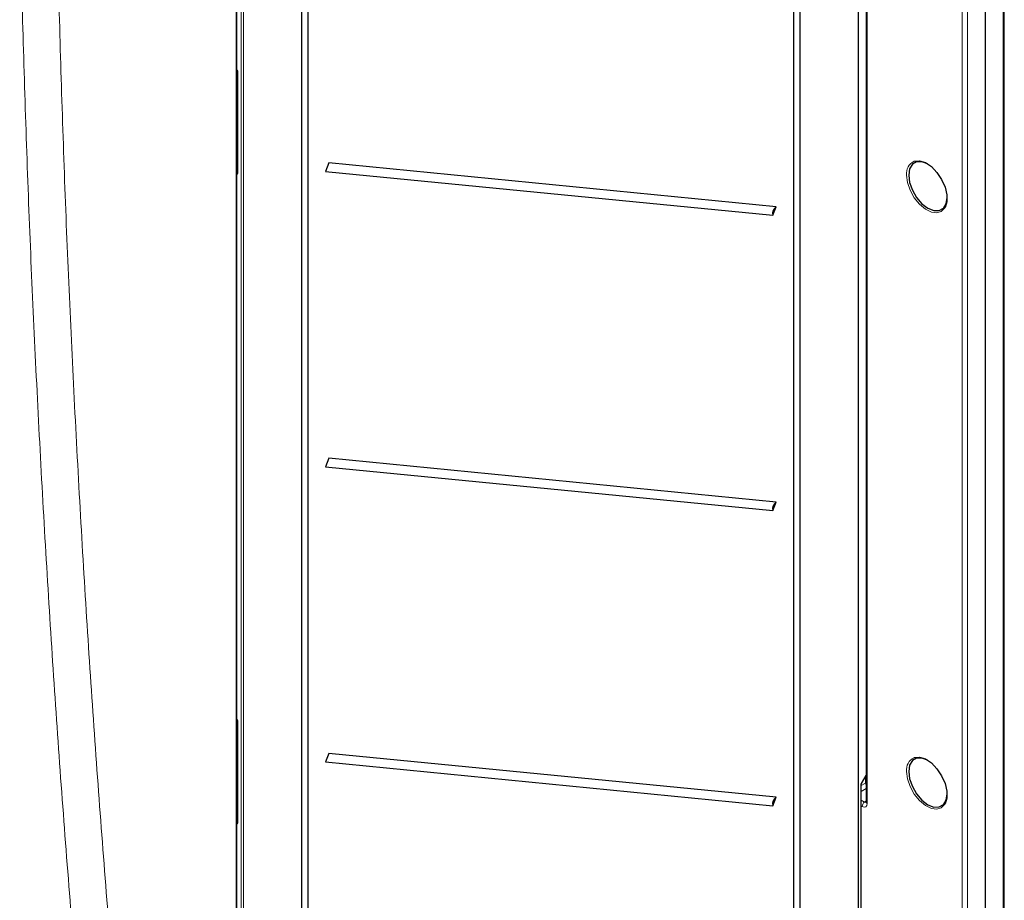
# Paper-space layout 'Blatt2' of a CAD drawing. Header units: millimetres. Extents: x 5 to 418, y 2 to 292.
# Tile 5 of 55: x 150 to 195, y 112 to 152. Entities that reach past the tile are written whole.
import ezdxf

# ---------------------------------------------------------------- set-up
doc = ezdxf.new("R2010")
doc.units = ezdxf.units.MM

psp = doc.layouts.new('Blatt2')

# ---------------------------------------------------------------- linework, layer by layer
at = {"color": 7, "linetype": 'Continuous', "lineweight": 18}
for p, q in [((195.229, 89.033), (195.229, 227.845)), ((193.341, 88.08), (193.341, 226.891)), ((193.575, 226.89), (193.575, 88.078)), ((188.539, 96.501), (188.539, 223.483)), ((188.962, 218.469), (188.962, 116.257)), ((159.868, 99.824), (159.868, 207.129)), ((160.111, 100.25), (160.111, 203.755)), ((160.204, 203.755), (160.204, 100.249)), ((159.954, 149.969), (159.954, 145.31)), ((159.935, 149.646), (159.897, 149.626)), ((159.897, 149.346), (159.935, 149.367)), ((159.935, 149.259), (159.897, 149.237)), ((159.897, 146.013), (159.935, 146.036)), ((159.897, 145.342), (159.901, 145.34)), ((159.901, 145.34), (159.897, 145.338)), ((159.901, 145.34), (159.935, 145.386)), ((159.954, 120.029), (159.954, 115.37)), ((159.935, 119.706), (159.897, 119.686)), ((159.897, 119.406), (159.935, 119.428)), ((159.935, 119.319), (159.897, 119.297)), ((188.665, 117.149), (188.913, 117.578)), ((188.665, 96.612), (188.665, 117.149)), ((188.685, 117.082), (188.878, 117.194)), ((188.878, 117.194), (188.878, 117.493)), ((188.913, 116.943), (188.685, 116.811)), ((188.685, 116.404), (188.834, 116.318)), ((188.834, 116.318), (188.913, 116.377)), ((159.897, 116.073), (159.935, 116.096)), ((188.727, 116.12), (188.685, 116.145)), ((159.897, 115.402), (159.901, 115.4)), ((159.901, 115.4), (159.897, 115.398)), ((159.901, 115.4), (159.935, 115.446))]:
    psp.add_line(p, q, dxfattribs=at)
at = {"color": 7, "linetype": 'Continuous', "lineweight": 25}
for p, q in [((195.276, 89.1), (195.276, 227.912)), ((194.416, 88.547), (194.416, 227.359)), ((188.56, 96.528), (188.56, 223.511)), ((188.913, 218.537), (188.913, 116.325)), ((185.554, 216.623), (185.554, 97.707)), ((185.871, 97.884), (185.871, 216.799)), ((159.897, 100.866), (159.897, 207.429)), ((159.889, 99.851), (159.889, 207.156)), ((162.881, 203.995), (162.881, 102.036)), ((163.198, 102.213), (163.198, 204.171)), ((159.935, 149.996), (159.935, 145.337)), ((159.935, 149.668), (159.897, 149.647)), ((159.897, 145.991), (159.935, 146.014)), ((164.146, 145.782), (163.99, 145.388)), ((184.762, 143.761), (164.146, 145.782)), ((163.99, 145.388), (184.606, 143.368)), ((184.606, 143.368), (184.762, 143.761)), ((164.146, 132.173), (163.99, 131.779)), ((184.762, 130.152), (164.146, 132.173)), ((163.99, 131.779), (184.606, 129.759)), ((184.606, 129.759), (184.762, 130.152)), ((159.935, 120.056), (159.935, 115.397)), ((159.935, 119.728), (159.897, 119.707)), ((164.146, 118.564), (163.99, 118.17)), ((184.762, 116.543), (164.146, 118.564)), ((163.99, 118.17), (184.606, 116.15)), ((188.692, 117.17), (188.913, 117.553)), ((188.685, 96.639), (188.685, 117.144)), ((184.606, 116.15), (184.762, 116.543)), ((159.897, 116.051), (159.935, 116.074))]:
    psp.add_line(p, q, dxfattribs=at)
at = {"color": 7, "linetype": 'Continuous', "lineweight": 25, "flags": 128}
for points in [[(191.73, 145.745), (191.48, 145.84), (191.233, 145.837), (191.038, 145.725), (190.912, 145.512), (190.869, 145.222)], [(191.118, 145.857), (191.125, 145.86), (191.366, 145.882), (191.636, 145.797), (191.913, 145.613), (192.171, 145.347), (192.388, 145.022), (192.545, 144.667), (192.626, 144.313), (192.626, 143.993), (192.545, 143.734), (192.388, 143.559), (192.371, 143.549)], [(190.869, 145.222), (190.912, 144.882), (191.038, 144.525), (191.233, 144.186), (191.48, 143.899), (191.753, 143.691), (192.026, 143.583), (192.272, 143.586), (192.468, 143.699), (192.594, 143.911), (192.637, 144.175)], [(191.73, 118.255), (191.48, 118.35), (191.233, 118.347), (191.038, 118.234), (190.912, 118.022), (190.869, 117.732)], [(191.118, 118.367), (191.125, 118.37), (191.366, 118.391), (191.636, 118.307), (191.913, 118.123), (192.171, 117.857), (192.388, 117.532), (192.545, 117.177), (192.626, 116.823), (192.626, 116.503), (192.545, 116.244), (192.388, 116.069), (192.371, 116.058)], [(190.869, 117.732), (190.912, 117.391), (191.038, 117.034), (191.233, 116.696), (191.48, 116.409), (191.753, 116.201), (192.026, 116.093), (192.272, 116.096), (192.468, 116.209), (192.594, 116.421), (192.637, 116.685)]]:
    psp.add_lwpolyline(points, dxfattribs=at)
at = {"color": 7, "linetype": 'Continuous', "lineweight": 18, "flags": 128}
for points in [[(192.371, 143.549), (192.171, 143.485), (191.913, 143.517), (191.636, 143.653), (191.366, 143.88), (191.125, 144.179), (190.937, 144.523), (190.816, 144.881), (190.775, 145.222)], [(192.371, 116.058), (192.171, 115.995), (191.913, 116.027), (191.636, 116.162), (191.366, 116.39), (191.125, 116.689), (190.937, 117.033), (190.816, 117.391), (190.775, 117.732)], [(188.913, 117.207), (188.904, 117.204), (188.878, 117.194)]]:
    psp.add_lwpolyline(points, dxfattribs=at)
at = {"color": 7, "linetype": 'Continuous', "lineweight": 18}
for centre, radius, start, end in [((159.968, 149.999), 0.0328, 184.649, 246.3325), ((191.389, 145.301), 0.62, 116.0231, 187.2856), ((159.968, 145.34), 0.0329, 185.0215, 246.2986), ((159.968, 120.059), 0.0328, 184.649, 246.3325), ((191.389, 117.81), 0.62, 116.0231, 187.2856), ((189.157, 117.227), 0.281, 186.7794, 209.5872), ((188.985, 116.108), 0.259, 125.6892, 177.1989), ((188.995, 116.332), 0.0826, 185.2037, 246.1164), ((159.968, 115.4), 0.0329, 185.0215, 246.2986)]:
    psp.add_arc(centre, radius, start, end, dxfattribs=at)
at = {"color": 7, "linetype": 'Continuous', "lineweight": 25}
for centre in [(184.977, 143.449), (184.977, 129.84), (184.977, 116.231)]:
    psp.add_arc(centre, 0.379, 124.4694, 192.2807, dxfattribs=at)
at = {"color": 7, "linetype": 'Continuous', "lineweight": 18}
for centre, major_axis, ratio, start_param, end_param in [((159.854, 150.025), (-0.075, 0.114), 0.585573, 3.873229, 5.000454), ((159.854, 145.37), (-0.076, 0.117), 0.565126, 2.732404, 3.85963), ((159.901, 145.397), (-0.0282, 0.0703), 0.402127, 2.341121, 3.390902), ((159.854, 120.085), (-0.075, 0.114), 0.585573, 3.873229, 5.000454), ((188.618, 117.176), (0.0769, 0.008), 0.502284, 5.318702, 5.93422), ((188.618, 117.176), (0.0666, -0.0321), 0.080422, 5.536544, 6.321942), ((188.726, 116.394), (-0.167, 0.29), 0.57475, 2.360975, 3.92721), ((188.844, 116.462), (-0.066, 0.157), 0.582961, 2.436087, 3.282663), ((159.854, 115.43), (-0.076, 0.117), 0.565126, 2.732404, 3.85963), ((159.901, 115.457), (-0.0282, 0.0703), 0.402127, 2.341121, 3.390902)]:
    psp.add_ellipse(centre, major_axis=major_axis, ratio=ratio, start_param=start_param, end_param=end_param, dxfattribs=at)
for points, knots in [([(155.565, 79.149), (155.001, 83.862), (154.022, 92.03), (152.876, 103.824), (151.985, 114.429), (151.24, 125.127), (150.644, 135.852), (150.181, 146.593), (149.992, 153.78), (149.897, 157.373)], [0, 0, 0, 0, 0.186151, 0.322641, 0.45913, 0.595577, 0.732024, 0.866012, 1, 1, 1, 1]), ([(151.594, 157.428), (151.689, 153.825), (151.879, 146.621), (152.341, 135.867), (152.938, 125.143), (153.682, 114.458), (154.572, 103.866), (155.716, 92.087), (156.694, 83.928), (157.258, 79.221)], [0, 0, 0, 0, 0.134348, 0.268696, 0.405009, 0.541322, 0.677677, 0.814032, 1, 1, 1, 1])]:
    psp.add_open_spline(points, degree=3, knots=knots, dxfattribs=at)
at = {"color": 7, "linetype": 'Continuous', "lineweight": 25}
for points, knots in [([(159.897, 150.078), (159.9, 150.076), (159.908, 150.067), (159.92, 150.047), (159.93, 150.025), (159.934, 150.007), (159.935, 149.999), (159.935, 149.996)], [0, 0, 0, 0, 0.118258, 0.402311, 0.636007, 0.843196, 1, 1, 1, 1]), ([(159.935, 145.337), (159.935, 145.334), (159.934, 145.329), (159.934, 145.33), (159.934, 145.33)], [0, 0, 0, 0, 0.664893, 1, 1, 1, 1]), ([(159.897, 120.139), (159.9, 120.136), (159.908, 120.127), (159.92, 120.107), (159.93, 120.085), (159.934, 120.067), (159.935, 120.059), (159.935, 120.056)], [0, 0, 0, 0, 0.118258, 0.402311, 0.636007, 0.843196, 1, 1, 1, 1]), ([(188.685, 117.145), (188.685, 117.145), (188.684, 117.153), (188.688, 117.162), (188.692, 117.17)], [0, 0, 0, 0, 0.029152, 1, 1, 1, 1]), ([(188.913, 116.325), (188.912, 116.316), (188.911, 116.301), (188.911, 116.301), (188.911, 116.301)], [0, 0, 0, 0, 0.586301, 1, 1, 1, 1]), ([(159.935, 115.397), (159.935, 115.394), (159.934, 115.389), (159.934, 115.39), (159.934, 115.39)], [0, 0, 0, 0, 0.664893, 1, 1, 1, 1])]:
    psp.add_open_spline(points, degree=3, knots=knots, dxfattribs=at)

doc.saveas('drawing.dxf')
